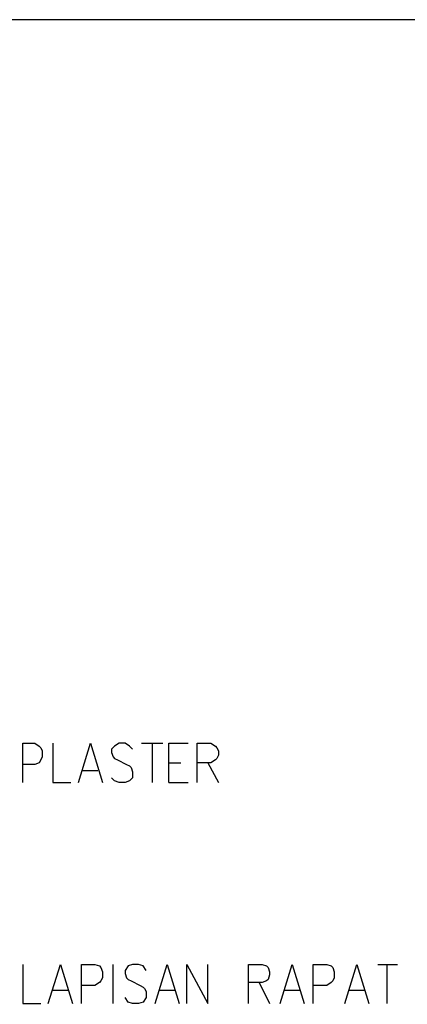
# Model space of a CAD drawing. Header units: millimetres. Extents: x 0 to 420, y 0 to 297.
# Tile 94 of 100: x 229 to 240, y 232 to 260. Entities that reach past the tile are written whole.
import ezdxf

# ---------------------------------------------------------------- set-up
doc = ezdxf.new("R2010")
doc.units = ezdxf.units.MM
doc.layers.add('LINE_000000', color=7, linetype='Continuous')

msp = doc.modelspace()

# ---------------------------------------------------------------- linework, layer by layer
at = {"layer": 'LINE_000000', "lineweight": 25}
for p, q in [((232.537, 239.31), (233.13, 239.31)), ((232.833, 239.31), (232.833, 238.21)), ((233.299, 238.76), (233.638, 238.76)), ((234.4, 238.76), (234.696, 238.21)), ((230.886, 238.548), (231.309, 238.548)), ((233.299, 238.21), (233.849, 238.21)), ((231.733, 231.987), (231.733, 233.087)), ((239.183, 233.087), (239.734, 233.087)), ((239.437, 233.087), (239.437, 231.987)), ((235.839, 232.579), (236.135, 231.987)), ((230.039, 232.368), (230.463, 232.368)), ((233.045, 232.368), (233.468, 232.368)), ((236.559, 232.368), (236.982, 232.368)), ((238.379, 232.368), (238.802, 232.368))]:
    msp.add_line(p, q, dxfattribs=at)
msp.add_lwpolyline([(51.858, 259.673), (51.858, 29.676), (335.026, 29.676), (335.026, 259.673), (51.858, 259.673)], close=True, dxfattribs=at)
msp.add_lwpolyline([(51.858, 259.673), (51.858, 29.676), (335.026, 29.676), (335.026, 259.673), (51.858, 259.673)], close=True, dxfattribs=at)
for points in [[(229.193, 238.21), (229.193, 239.31), (229.531, 239.31), (229.658, 239.226), (229.701, 239.183), (229.743, 239.099), (229.743, 238.929), (229.701, 238.845), (229.658, 238.76), (229.531, 238.718), (229.193, 238.718)], [(230.039, 239.31), (230.039, 238.21), (230.547, 238.21)], [(230.759, 238.21), (231.098, 239.31), (231.436, 238.21)], [(232.283, 239.141), (232.198, 239.226), (232.071, 239.31), (231.902, 239.31), (231.775, 239.226), (231.69, 239.141), (231.69, 239.056), (231.733, 238.929), (231.775, 238.887), (231.86, 238.845), (232.114, 238.718), (232.198, 238.675), (232.241, 238.633), (232.283, 238.506), (232.283, 238.337), (232.198, 238.252), (232.071, 238.21), (231.902, 238.21), (231.775, 238.252), (231.69, 238.337)], [(233.299, 238.21), (233.299, 239.31), (233.849, 239.31)], [(234.103, 238.21), (234.103, 239.31), (234.484, 239.31), (234.611, 239.226), (234.654, 239.183), (234.696, 239.099), (234.696, 238.972), (234.654, 238.887), (234.611, 238.845), (234.484, 238.76), (234.103, 238.76)], [(229.193, 233.087), (229.193, 231.987), (229.701, 231.987)], [(229.912, 231.987), (230.251, 233.087), (230.59, 231.987)], [(230.844, 231.987), (230.844, 233.087), (231.225, 233.087), (231.352, 233.045), (231.394, 233.003), (231.436, 232.876), (231.436, 232.706), (231.394, 232.622), (231.352, 232.579), (231.225, 232.495), (230.844, 232.495)], [(232.664, 232.918), (232.579, 233.045), (232.452, 233.087), (232.283, 233.087), (232.156, 233.045), (232.071, 232.918), (232.071, 232.833), (232.114, 232.706), (232.156, 232.664), (232.241, 232.622), (232.495, 232.495), (232.579, 232.452), (232.622, 232.41), (232.664, 232.325), (232.664, 232.156), (232.579, 232.029), (232.452, 231.987), (232.283, 231.987), (232.156, 232.029), (232.071, 232.156)], [(232.918, 231.987), (233.257, 233.087), (233.595, 231.987)], [(233.807, 231.987), (233.807, 233.087), (234.4, 231.987), (234.4, 233.087)], [(235.543, 231.987), (235.543, 233.087), (235.924, 233.087), (236.051, 233.045), (236.093, 233.003), (236.135, 232.876), (236.135, 232.791), (236.093, 232.664), (236.051, 232.622), (235.924, 232.579), (235.543, 232.579)], [(236.432, 231.987), (236.77, 233.087), (237.109, 231.987)], [(237.363, 231.987), (237.363, 233.087), (237.744, 233.087), (237.871, 233.045), (237.913, 233.003), (237.956, 232.876), (237.956, 232.706), (237.913, 232.622), (237.871, 232.579), (237.744, 232.495), (237.363, 232.495)], [(238.252, 231.987), (238.591, 233.087), (238.929, 231.987)]]:
    msp.add_lwpolyline(points, dxfattribs=at)

doc.saveas('drawing.dxf')
